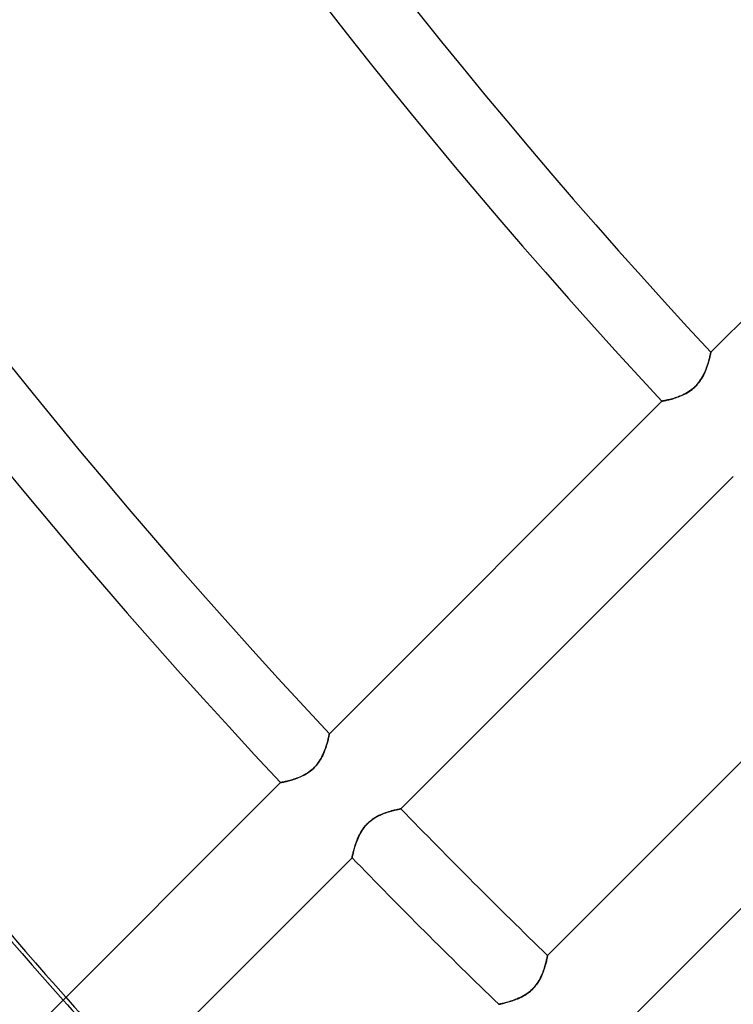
# Model space of a CAD drawing. Header units: millimetres. Extents: x -288 to 288, y -288 to 288.
# Tile 6 of 58: x -161 to -138, y -151 to -118. Entities that reach past the tile are written whole.
import ezdxf

# ---------------------------------------------------------------- set-up
doc = ezdxf.new("R2010")
doc.units = ezdxf.units.MM
doc.layers.add('MAIN-1', color=7, linetype='Continuous')
doc.layers.add('MAIN-2', color=7, linetype='Continuous')

msp = doc.modelspace()

# ---------------------------------------------------------------- linework, layer by layer
at = {"layer": 'MAIN-1'}
for p, q in [((-127.911, -118.323), (-138.786, -129.197)), ((-138.831, -129.394), (-138.841, -129.432)), ((-138.823, -129.359), (-138.831, -129.394)), ((-138.815, -129.327), (-138.823, -129.359)), ((-138.808, -129.297), (-138.815, -129.327)), ((-138.802, -129.272), (-138.808, -129.297)), ((-138.797, -129.249), (-138.802, -129.272)), ((-138.793, -129.231), (-138.797, -129.249)), ((-138.79, -129.216), (-138.793, -129.231)), ((-138.788, -129.206), (-138.79, -129.216)), ((-138.786, -129.2), (-138.788, -129.206)), ((-138.786, -129.197), (-138.786, -129.2)), ((-138.924, -129.7), (-138.943, -129.749)), ((-138.907, -129.652), (-138.924, -129.7)), ((-138.892, -129.605), (-138.907, -129.652)), ((-138.877, -129.559), (-138.892, -129.605)), ((-138.864, -129.515), (-138.877, -129.559)), ((-138.852, -129.472), (-138.864, -129.515)), ((-138.841, -129.432), (-138.852, -129.472)), ((-139.088, -130.051), (-139.119, -130.101)), ((-139.058, -130), (-139.088, -130.051)), ((-139.031, -129.949), (-139.058, -130)), ((-139.006, -129.899), (-139.031, -129.949)), ((-138.983, -129.848), (-139.006, -129.899)), ((-138.962, -129.798), (-138.983, -129.848)), ((-138.943, -129.749), (-138.962, -129.798)), ((-139.357, -130.374), (-139.404, -130.413)), ((-139.312, -130.333), (-139.357, -130.374)), ((-139.269, -130.29), (-139.312, -130.333)), ((-139.228, -130.246), (-139.269, -130.29)), ((-139.19, -130.199), (-139.228, -130.246)), ((-139.153, -130.151), (-139.19, -130.199)), ((-139.119, -130.101), (-139.153, -130.151)), ((-139.997, -130.704), (-140.042, -130.717)), ((-139.951, -130.69), (-139.997, -130.704)), ((-139.904, -130.674), (-139.951, -130.69)), ((-139.856, -130.657), (-139.904, -130.674)), ((-139.806, -130.638), (-139.856, -130.657)), ((-139.756, -130.617), (-139.806, -130.638)), ((-139.705, -130.595), (-139.756, -130.617)), ((-139.654, -130.57), (-139.705, -130.595)), ((-139.603, -130.544), (-139.654, -130.57)), ((-139.552, -130.515), (-139.603, -130.544)), ((-139.502, -130.483), (-139.552, -130.515)), ((-139.452, -130.45), (-139.502, -130.483)), ((-139.404, -130.413), (-139.452, -130.45)), ((-140.385, -130.796), (-151.258, -141.67)), ((-140.383, -130.796), (-140.385, -130.796)), ((-140.377, -130.795), (-140.383, -130.796)), ((-140.367, -130.793), (-140.377, -130.795)), ((-140.353, -130.79), (-140.367, -130.793)), ((-140.336, -130.787), (-140.353, -130.79)), ((-140.315, -130.783), (-140.336, -130.787)), ((-140.29, -130.778), (-140.315, -130.783)), ((-140.263, -130.772), (-140.29, -130.778)), ((-140.232, -130.765), (-140.263, -130.772)), ((-140.199, -130.757), (-140.232, -130.765)), ((-140.163, -130.749), (-140.199, -130.757)), ((-140.125, -130.739), (-140.163, -130.749)), ((-140.084, -130.729), (-140.125, -130.739)), ((-140.042, -130.717), (-140.084, -130.729)), ((-148.92, -144.126), (-138.051, -133.257)), ((-133.257, -138.051), (-144.126, -148.92)), ((-141.67, -151.258), (-130.796, -140.385)), ((-151.324, -141.944), (-151.336, -141.987)), ((-151.313, -141.904), (-151.324, -141.944)), ((-151.303, -141.866), (-151.313, -141.904)), ((-151.295, -141.831), (-151.303, -141.866)), ((-151.287, -141.799), (-151.295, -141.831)), ((-151.28, -141.77), (-151.287, -141.799)), ((-151.274, -141.744), (-151.28, -141.77)), ((-151.269, -141.721), (-151.274, -141.744)), ((-151.265, -141.703), (-151.269, -141.721)), ((-151.262, -141.689), (-151.265, -141.703)), ((-151.26, -141.678), (-151.262, -141.689)), ((-151.258, -141.672), (-151.26, -141.678)), ((-151.258, -141.67), (-151.258, -141.672)), ((-151.434, -142.27), (-151.455, -142.32)), ((-151.414, -142.221), (-151.434, -142.27)), ((-151.396, -142.172), (-151.414, -142.221)), ((-151.379, -142.124), (-151.396, -142.172)), ((-151.364, -142.077), (-151.379, -142.124)), ((-151.349, -142.031), (-151.364, -142.077)), ((-151.336, -141.987), (-151.349, -142.031)), ((-151.625, -142.622), (-151.661, -142.671)), ((-151.591, -142.573), (-151.625, -142.622)), ((-151.559, -142.523), (-151.591, -142.573)), ((-151.53, -142.472), (-151.559, -142.523)), ((-151.503, -142.421), (-151.53, -142.472)), ((-151.478, -142.371), (-151.503, -142.421)), ((-151.455, -142.32), (-151.478, -142.371)), ((-151.924, -142.921), (-151.974, -142.955)), ((-151.876, -142.885), (-151.924, -142.921)), ((-151.829, -142.846), (-151.876, -142.885)), ((-151.784, -142.805), (-151.829, -142.846)), ((-151.741, -142.762), (-151.784, -142.805)), ((-151.7, -142.717), (-151.741, -142.762)), ((-151.661, -142.671), (-151.7, -142.717)), ((-152.849, -143.267), (-152.855, -143.268)), ((-152.839, -143.265), (-152.849, -143.267)), ((-152.825, -143.262), (-152.839, -143.265)), ((-152.808, -143.259), (-152.825, -143.262)), ((-152.787, -143.255), (-152.808, -143.259)), ((-152.762, -143.25), (-152.787, -143.255)), ((-152.735, -143.244), (-152.762, -143.25)), ((-152.704, -143.237), (-152.735, -143.244)), ((-152.671, -143.229), (-152.704, -143.237)), ((-152.635, -143.221), (-152.671, -143.229)), ((-152.596, -143.211), (-152.635, -143.221)), ((-152.556, -143.2), (-152.596, -143.211)), ((-152.514, -143.188), (-152.556, -143.2)), ((-152.469, -143.175), (-152.514, -143.188)), ((-152.423, -143.161), (-152.469, -143.175)), ((-152.376, -143.146), (-152.423, -143.161)), ((-152.327, -143.128), (-152.376, -143.146)), ((-152.278, -143.109), (-152.327, -143.128)), ((-152.228, -143.089), (-152.278, -143.109)), ((-152.177, -143.066), (-152.228, -143.089)), ((-152.126, -143.042), (-152.177, -143.066)), ((-152.075, -143.015), (-152.126, -143.042)), ((-152.024, -142.986), (-152.075, -143.015)), ((-151.974, -142.955), (-152.024, -142.986)), ((-152.857, -143.269), (-163.729, -154.141)), ((-152.855, -143.268), (-152.857, -143.269)), ((-149.37, -144.24), (-149.326, -144.226)), ((-149.326, -144.226), (-149.283, -144.213)), ((-149.283, -144.213), (-149.241, -144.201)), ((-149.241, -144.201), (-149.201, -144.19)), ((-149.201, -144.19), (-149.163, -144.18)), ((-149.163, -144.18), (-149.127, -144.171)), ((-149.127, -144.171), (-149.093, -144.163)), ((-149.093, -144.163), (-149.062, -144.155)), ((-149.062, -144.155), (-149.033, -144.149)), ((-149.033, -144.149), (-149.008, -144.143)), ((-149.008, -144.143), (-148.985, -144.139)), ((-148.985, -144.139), (-148.965, -144.135)), ((-148.965, -144.135), (-148.949, -144.131)), ((-148.949, -144.131), (-148.936, -144.129)), ((-148.936, -144.129), (-148.927, -144.127)), ((-148.927, -144.127), (-148.922, -144.126)), ((-148.922, -144.126), (-148.92, -144.126)), ((-149.969, -144.567), (-149.927, -144.531)), ((-149.927, -144.531), (-149.882, -144.496)), ((-149.882, -144.496), (-149.837, -144.463)), ((-149.837, -144.463), (-149.791, -144.433)), ((-149.791, -144.433), (-149.744, -144.404)), ((-149.744, -144.404), (-149.697, -144.378)), ((-149.697, -144.378), (-149.65, -144.354)), ((-149.65, -144.354), (-149.603, -144.331)), ((-149.603, -144.331), (-149.556, -144.31)), ((-149.556, -144.31), (-149.509, -144.29)), ((-149.509, -144.29), (-149.462, -144.272)), ((-149.462, -144.272), (-149.416, -144.256)), ((-149.416, -144.256), (-149.37, -144.24)), ((-150.244, -144.915), (-150.217, -144.868)), ((-150.217, -144.868), (-150.187, -144.822)), ((-150.187, -144.822), (-150.156, -144.776)), ((-150.156, -144.776), (-150.122, -144.731)), ((-150.122, -144.731), (-150.087, -144.688)), ((-150.087, -144.688), (-150.049, -144.646)), ((-150.049, -144.646), (-150.01, -144.606)), ((-150.01, -144.606), (-149.969, -144.567)), ((-150.388, -145.239), (-150.372, -145.194)), ((-150.372, -145.194), (-150.354, -145.148)), ((-150.354, -145.148), (-150.335, -145.102)), ((-150.335, -145.102), (-150.315, -145.055)), ((-150.315, -145.055), (-150.293, -145.009)), ((-150.293, -145.009), (-150.269, -144.962)), ((-150.269, -144.962), (-150.244, -144.915)), ((-150.472, -145.521), (-150.463, -145.486)), ((-150.463, -145.486), (-150.453, -145.449)), ((-150.453, -145.449), (-150.442, -145.41)), ((-150.442, -145.41), (-150.43, -145.369)), ((-150.43, -145.369), (-150.417, -145.326)), ((-150.417, -145.326), (-150.403, -145.283)), ((-150.403, -145.283), (-150.388, -145.239)), ((-161.386, -156.592), (-150.518, -145.724)), ((-150.518, -145.722), (-150.517, -145.717)), ((-150.518, -145.724), (-150.518, -145.722)), ((-150.517, -145.717), (-150.515, -145.708)), ((-150.515, -145.708), (-150.512, -145.695)), ((-150.512, -145.695), (-150.509, -145.679)), ((-150.509, -145.679), (-150.505, -145.66)), ((-150.505, -145.66), (-150.5, -145.638)), ((-150.5, -145.638), (-150.494, -145.613)), ((-150.494, -145.613), (-150.487, -145.585)), ((-150.487, -145.585), (-150.48, -145.554)), ((-150.48, -145.554), (-150.472, -145.521)), ((-144.149, -149.033), (-144.156, -149.066)), ((-144.143, -149.004), (-144.149, -149.033)), ((-144.137, -148.978), (-144.143, -149.004)), ((-144.133, -148.958), (-144.137, -148.978)), ((-144.13, -148.941), (-144.133, -148.958)), ((-144.127, -148.929), (-144.13, -148.941)), ((-144.126, -148.922), (-144.127, -148.929)), ((-144.126, -148.92), (-144.126, -148.922)), ((-144.242, -149.376), (-144.26, -149.427)), ((-144.225, -149.325), (-144.242, -149.376)), ((-144.211, -149.276), (-144.225, -149.325)), ((-144.197, -149.229), (-144.211, -149.276)), ((-144.185, -149.184), (-144.197, -149.229)), ((-144.174, -149.141), (-144.185, -149.184)), ((-144.165, -149.102), (-144.174, -149.141)), ((-144.156, -149.066), (-144.165, -149.102)), ((-144.377, -149.695), (-144.408, -149.75)), ((-144.349, -149.641), (-144.377, -149.695)), ((-144.324, -149.587), (-144.349, -149.641)), ((-144.3, -149.533), (-144.324, -149.587)), ((-144.279, -149.48), (-144.3, -149.533)), ((-144.26, -149.427), (-144.279, -149.48)), ((-144.602, -150.006), (-144.648, -150.051)), ((-144.558, -149.958), (-144.602, -150.006)), ((-144.516, -149.908), (-144.558, -149.958)), ((-144.477, -149.857), (-144.516, -149.908)), ((-144.441, -149.803), (-144.477, -149.857)), ((-144.408, -149.75), (-144.441, -149.803)), ((-145.126, -150.345), (-145.18, -150.366)), ((-145.072, -150.322), (-145.126, -150.345)), ((-145.018, -150.297), (-145.072, -150.322)), ((-144.963, -150.27), (-145.018, -150.297)), ((-144.909, -150.24), (-144.963, -150.27)), ((-144.854, -150.208), (-144.909, -150.24)), ((-144.801, -150.173), (-144.854, -150.208)), ((-144.748, -150.135), (-144.801, -150.173)), ((-144.697, -150.095), (-144.748, -150.135)), ((-144.648, -150.051), (-144.697, -150.095)), ((-145.721, -150.518), (-145.724, -150.518)), ((-145.714, -150.516), (-145.721, -150.518)), ((-145.703, -150.514), (-145.714, -150.516)), ((-145.687, -150.51), (-145.703, -150.514)), ((-145.667, -150.506), (-145.687, -150.51)), ((-145.642, -150.501), (-145.667, -150.506)), ((-145.614, -150.494), (-145.642, -150.501)), ((-145.582, -150.487), (-145.614, -150.494)), ((-145.547, -150.478), (-145.582, -150.487)), ((-145.509, -150.469), (-145.547, -150.478)), ((-145.469, -150.458), (-145.509, -150.469)), ((-145.425, -150.446), (-145.469, -150.458)), ((-145.38, -150.433), (-145.425, -150.446)), ((-145.332, -150.419), (-145.38, -150.433)), ((-145.283, -150.403), (-145.332, -150.419)), ((-145.232, -150.386), (-145.283, -150.403)), ((-145.18, -150.366), (-145.232, -150.386))]:
    msp.add_line(p, q, dxfattribs=at)
for radius, start, end in [(209.502, 179.99998, 223.14542), (191.874, 179.99998, 222.97497), (207.242, 180.00002, 223.1252), (189.614, 180.00002, 222.95084), (207.242, 224.06273, 225.93727), (209.502, 224.07287, 225.92713)]:
    msp.add_arc((0, 0), radius, start, end, dxfattribs=at)
for centre, major_axis, start_param, end_param in [((39.614, 55.024), (-169.237, -232.935), -0.314159, -0.175768), ((40.09, 54.679), (169.237, 232.935), 2.827433, 2.963347)]:
    msp.add_ellipse(centre, major_axis=major_axis, ratio=0.809017, start_param=start_param, end_param=end_param, dxfattribs=at)
at = {"layer": 'MAIN-2'}
for p, q in [((-138.842, -129.434), (-138.832, -129.396)), ((-138.832, -129.396), (-138.823, -129.361)), ((-138.823, -129.361), (-138.815, -129.328)), ((-138.815, -129.328), (-138.808, -129.299)), ((-138.808, -129.299), (-138.802, -129.273)), ((-138.802, -129.273), (-138.797, -129.25)), ((-138.797, -129.25), (-138.793, -129.231)), ((-138.793, -129.231), (-138.79, -129.217)), ((-138.79, -129.217), (-138.788, -129.206)), ((-138.788, -129.206), (-138.786, -129.2)), ((-138.786, -129.2), (-138.786, -129.197)), ((-138.944, -129.753), (-138.926, -129.704)), ((-138.926, -129.704), (-138.909, -129.655)), ((-138.909, -129.655), (-138.893, -129.608)), ((-138.893, -129.608), (-138.878, -129.562)), ((-138.878, -129.562), (-138.865, -129.517)), ((-138.865, -129.517), (-138.853, -129.474)), ((-138.853, -129.474), (-138.842, -129.434)), ((-139.121, -130.104), (-139.09, -130.054)), ((-139.09, -130.054), (-139.061, -130.004)), ((-139.061, -130.004), (-139.034, -129.954)), ((-139.034, -129.954), (-139.009, -129.903)), ((-139.009, -129.903), (-138.986, -129.853)), ((-138.986, -129.853), (-138.964, -129.803)), ((-138.964, -129.803), (-138.944, -129.753)), ((-139.402, -130.412), (-139.356, -130.374)), ((-139.356, -130.374), (-139.312, -130.334)), ((-139.312, -130.334), (-139.27, -130.291)), ((-139.27, -130.291), (-139.23, -130.247)), ((-139.23, -130.247), (-139.191, -130.201)), ((-139.191, -130.201), (-139.155, -130.153)), ((-139.155, -130.153), (-139.121, -130.104)), ((-140.034, -130.715), (-139.989, -130.701)), ((-139.989, -130.701), (-139.942, -130.687)), ((-139.942, -130.687), (-139.895, -130.671)), ((-139.895, -130.671), (-139.846, -130.653)), ((-139.846, -130.653), (-139.797, -130.634)), ((-139.797, -130.634), (-139.748, -130.614)), ((-139.748, -130.614), (-139.698, -130.592)), ((-139.698, -130.592), (-139.648, -130.567)), ((-139.648, -130.567), (-139.598, -130.541)), ((-139.598, -130.541), (-139.549, -130.512)), ((-139.549, -130.512), (-139.499, -130.481)), ((-139.499, -130.481), (-139.45, -130.448)), ((-139.45, -130.448), (-139.402, -130.412)), ((-140.385, -130.796), (-140.383, -130.796)), ((-140.383, -130.796), (-140.377, -130.795)), ((-140.377, -130.795), (-140.367, -130.793)), ((-140.367, -130.793), (-140.353, -130.79)), ((-140.353, -130.79), (-140.335, -130.787)), ((-140.335, -130.787), (-140.314, -130.782)), ((-140.314, -130.782), (-140.289, -130.777)), ((-140.289, -130.777), (-140.26, -130.771)), ((-140.26, -130.771), (-140.229, -130.764)), ((-140.229, -130.764), (-140.195, -130.757)), ((-140.195, -130.757), (-140.158, -130.748)), ((-140.158, -130.748), (-140.119, -130.738)), ((-140.119, -130.738), (-140.077, -130.727)), ((-140.077, -130.727), (-140.034, -130.715)), ((-151.337, -141.989), (-151.325, -141.946)), ((-151.325, -141.946), (-151.314, -141.906)), ((-151.314, -141.906), (-151.304, -141.868)), ((-151.304, -141.868), (-151.295, -141.833)), ((-151.295, -141.833), (-151.287, -141.8)), ((-151.287, -141.8), (-151.28, -141.771)), ((-151.28, -141.771), (-151.274, -141.745)), ((-151.274, -141.745), (-151.269, -141.722)), ((-151.269, -141.722), (-151.265, -141.704)), ((-151.265, -141.704), (-151.262, -141.689)), ((-151.262, -141.689), (-151.26, -141.678)), ((-151.26, -141.678), (-151.258, -141.672)), ((-151.258, -141.672), (-151.258, -141.67)), ((-151.457, -142.325), (-151.436, -142.275)), ((-151.436, -142.275), (-151.416, -142.225)), ((-151.416, -142.225), (-151.397, -142.176)), ((-151.397, -142.176), (-151.38, -142.127)), ((-151.38, -142.127), (-151.365, -142.08)), ((-151.365, -142.08), (-151.35, -142.034)), ((-151.35, -142.034), (-151.337, -141.989)), ((-151.627, -142.625), (-151.593, -142.576)), ((-151.593, -142.576), (-151.562, -142.526)), ((-151.562, -142.526), (-151.532, -142.476)), ((-151.532, -142.476), (-151.505, -142.426)), ((-151.505, -142.426), (-151.48, -142.375)), ((-151.48, -142.375), (-151.457, -142.325)), ((-151.971, -142.953), (-151.922, -142.92)), ((-151.922, -142.92), (-151.874, -142.884)), ((-151.874, -142.884), (-151.828, -142.846)), ((-151.828, -142.846), (-151.784, -142.805)), ((-151.784, -142.805), (-151.742, -142.763)), ((-151.742, -142.763), (-151.701, -142.719)), ((-151.701, -142.719), (-151.663, -142.673)), ((-151.663, -142.673), (-151.627, -142.625)), ((-152.855, -143.268), (-152.849, -143.267)), ((-152.849, -143.267), (-152.839, -143.265)), ((-152.839, -143.265), (-152.825, -143.262)), ((-152.825, -143.262), (-152.807, -143.259)), ((-152.807, -143.259), (-152.786, -143.254)), ((-152.786, -143.254), (-152.761, -143.249)), ((-152.761, -143.249), (-152.732, -143.243)), ((-152.732, -143.243), (-152.701, -143.236)), ((-152.701, -143.236), (-152.667, -143.228)), ((-152.667, -143.228), (-152.63, -143.219)), ((-152.63, -143.219), (-152.591, -143.209)), ((-152.591, -143.209), (-152.549, -143.198)), ((-152.549, -143.198), (-152.506, -143.186)), ((-152.506, -143.186), (-152.461, -143.173)), ((-152.461, -143.173), (-152.414, -143.158)), ((-152.414, -143.158), (-152.367, -143.142)), ((-152.367, -143.142), (-152.318, -143.125)), ((-152.318, -143.125), (-152.269, -143.106)), ((-152.269, -143.106), (-152.22, -143.085)), ((-152.22, -143.085), (-152.17, -143.063)), ((-152.17, -143.063), (-152.12, -143.039)), ((-152.12, -143.039), (-152.07, -143.013)), ((-152.07, -143.013), (-152.02, -142.984)), ((-152.02, -142.984), (-151.971, -142.953)), ((-152.857, -143.269), (-152.855, -143.268)), ((-149.325, -144.225), (-149.376, -144.242)), ((-149.276, -144.211), (-149.325, -144.225)), ((-149.229, -144.197), (-149.276, -144.211)), ((-149.184, -144.185), (-149.229, -144.197)), ((-149.141, -144.174), (-149.184, -144.185)), ((-149.102, -144.165), (-149.141, -144.174)), ((-149.066, -144.156), (-149.102, -144.165)), ((-149.033, -144.149), (-149.066, -144.156)), ((-149.004, -144.143), (-149.033, -144.149)), ((-148.978, -144.137), (-149.004, -144.143)), ((-148.958, -144.133), (-148.978, -144.137)), ((-148.941, -144.13), (-148.958, -144.133)), ((-148.929, -144.127), (-148.941, -144.13)), ((-148.922, -144.126), (-148.929, -144.127)), ((-148.92, -144.126), (-148.922, -144.126)), ((-149.908, -144.516), (-149.958, -144.558)), ((-149.857, -144.477), (-149.908, -144.516)), ((-149.803, -144.441), (-149.857, -144.477)), ((-149.75, -144.408), (-149.803, -144.441)), ((-149.695, -144.377), (-149.75, -144.408)), ((-149.641, -144.349), (-149.695, -144.377)), ((-149.587, -144.324), (-149.641, -144.349)), ((-149.533, -144.3), (-149.587, -144.324)), ((-149.48, -144.279), (-149.533, -144.3)), ((-149.427, -144.26), (-149.48, -144.279)), ((-149.376, -144.242), (-149.427, -144.26)), ((-150.208, -144.854), (-150.24, -144.909)), ((-150.173, -144.801), (-150.208, -144.854)), ((-150.135, -144.748), (-150.173, -144.801)), ((-150.095, -144.697), (-150.135, -144.748)), ((-150.051, -144.648), (-150.095, -144.697)), ((-150.006, -144.602), (-150.051, -144.648)), ((-149.958, -144.558), (-150.006, -144.602)), ((-150.366, -145.18), (-150.386, -145.232)), ((-150.345, -145.126), (-150.366, -145.18)), ((-150.322, -145.072), (-150.345, -145.126)), ((-150.297, -145.018), (-150.322, -145.072)), ((-150.27, -144.963), (-150.297, -145.018)), ((-150.24, -144.909), (-150.27, -144.963)), ((-150.469, -145.509), (-150.478, -145.547)), ((-150.458, -145.469), (-150.469, -145.509)), ((-150.446, -145.425), (-150.458, -145.469)), ((-150.433, -145.38), (-150.446, -145.425)), ((-150.419, -145.332), (-150.433, -145.38)), ((-150.403, -145.283), (-150.419, -145.332)), ((-150.386, -145.232), (-150.403, -145.283)), ((-150.516, -145.714), (-150.518, -145.721)), ((-150.518, -145.721), (-150.518, -145.724)), ((-150.514, -145.703), (-150.516, -145.714)), ((-150.51, -145.687), (-150.514, -145.703)), ((-150.506, -145.667), (-150.51, -145.687)), ((-150.501, -145.642), (-150.506, -145.667)), ((-150.494, -145.614), (-150.501, -145.642)), ((-150.487, -145.582), (-150.494, -145.614)), ((-150.478, -145.547), (-150.487, -145.582)), ((-144.163, -149.093), (-144.155, -149.062)), ((-144.155, -149.062), (-144.149, -149.033)), ((-144.149, -149.033), (-144.143, -149.008)), ((-144.143, -149.008), (-144.139, -148.985)), ((-144.139, -148.985), (-144.135, -148.965)), ((-144.135, -148.965), (-144.131, -148.949)), ((-144.131, -148.949), (-144.129, -148.936)), ((-144.129, -148.936), (-144.127, -148.927)), ((-144.127, -148.927), (-144.126, -148.922)), ((-144.126, -148.922), (-144.126, -148.92)), ((-144.256, -149.416), (-144.24, -149.37)), ((-144.24, -149.37), (-144.226, -149.326)), ((-144.226, -149.326), (-144.213, -149.283)), ((-144.213, -149.283), (-144.201, -149.241)), ((-144.201, -149.241), (-144.19, -149.201)), ((-144.19, -149.201), (-144.18, -149.163)), ((-144.18, -149.163), (-144.171, -149.127)), ((-144.171, -149.127), (-144.163, -149.093)), ((-144.404, -149.744), (-144.378, -149.697)), ((-144.378, -149.697), (-144.354, -149.65)), ((-144.354, -149.65), (-144.331, -149.603)), ((-144.331, -149.603), (-144.31, -149.556)), ((-144.31, -149.556), (-144.29, -149.509)), ((-144.29, -149.509), (-144.272, -149.462)), ((-144.272, -149.462), (-144.256, -149.416)), ((-144.646, -150.049), (-144.606, -150.01)), ((-144.606, -150.01), (-144.567, -149.969)), ((-144.567, -149.969), (-144.531, -149.927)), ((-144.531, -149.927), (-144.496, -149.882)), ((-144.496, -149.882), (-144.463, -149.837)), ((-144.463, -149.837), (-144.433, -149.791)), ((-144.433, -149.791), (-144.404, -149.744)), ((-145.148, -150.354), (-145.102, -150.335)), ((-145.102, -150.335), (-145.055, -150.315)), ((-145.055, -150.315), (-145.009, -150.293)), ((-145.009, -150.293), (-144.962, -150.269)), ((-144.962, -150.269), (-144.915, -150.244)), ((-144.915, -150.244), (-144.868, -150.217)), ((-144.868, -150.217), (-144.822, -150.187)), ((-144.822, -150.187), (-144.776, -150.156)), ((-144.776, -150.156), (-144.731, -150.122)), ((-144.731, -150.122), (-144.688, -150.087)), ((-144.688, -150.087), (-144.646, -150.049)), ((-145.724, -150.518), (-145.722, -150.518)), ((-145.722, -150.518), (-145.717, -150.517)), ((-145.717, -150.517), (-145.708, -150.515)), ((-145.708, -150.515), (-145.695, -150.512)), ((-145.695, -150.512), (-145.679, -150.509)), ((-145.679, -150.509), (-145.66, -150.505)), ((-145.66, -150.505), (-145.638, -150.5)), ((-145.638, -150.5), (-145.613, -150.494)), ((-145.613, -150.494), (-145.585, -150.487)), ((-145.585, -150.487), (-145.554, -150.48)), ((-145.554, -150.48), (-145.521, -150.472)), ((-145.521, -150.472), (-145.486, -150.463)), ((-145.486, -150.463), (-145.449, -150.453)), ((-145.449, -150.453), (-145.41, -150.442)), ((-145.41, -150.442), (-145.369, -150.43)), ((-145.369, -150.43), (-145.326, -150.417)), ((-145.326, -150.417), (-145.283, -150.403)), ((-145.283, -150.403), (-145.239, -150.388)), ((-145.239, -150.388), (-145.194, -150.372)), ((-145.194, -150.372), (-145.148, -150.354))]:
    msp.add_line(p, q, dxfattribs=at)
for radius, end in [(243.5, 0), (227, 270.00002), (226, 270.00002)]:
    msp.add_arc((0, 0), radius, 179.99998, end, dxfattribs=at)
for centre, major_axis, start_param, end_param in [((40.09, 54.679), (169.237, 232.935), 2.963347, 2.977811), ((39.614, 55.024), (-169.237, -232.935), -0.175768, -0.161304)]:
    msp.add_ellipse(centre, major_axis=major_axis, ratio=0.809017, start_param=start_param, end_param=end_param, dxfattribs=at)

doc.saveas('drawing.dxf')
